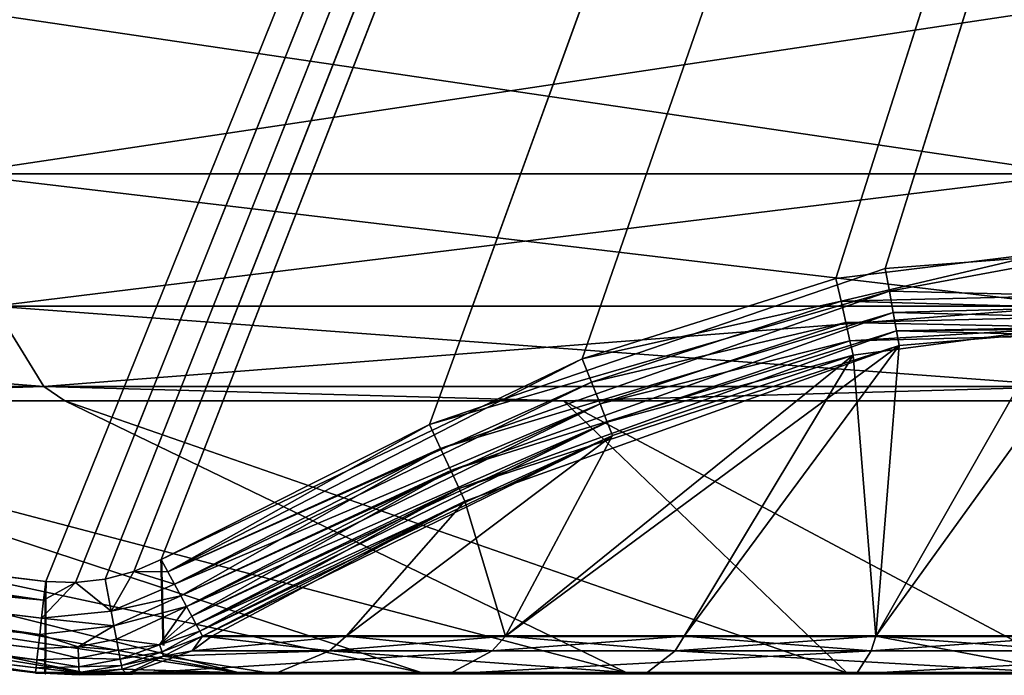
# Model space of a CAD drawing. Header units: millimetres. Extents: x 0 to 359, y -334 to 1.
# Tile 18 of 216: x 52.11 to 54.25, y -334.14 to -332.72. Entities that reach past the tile are written whole.
import ezdxf

# ---------------------------------------------------------------- set-up
doc = ezdxf.new("R2010")
doc.units = ezdxf.units.MM
doc.header["$MEASUREMENT"] = 0
doc.layers.add('0 Misc', color=7, linetype='Continuous', lineweight=35)
doc.layers.add('10 Raster Images', color=7, linetype='Continuous', lineweight=35)

msp = doc.modelspace()

# ---------------------------------------------------------------- linework, layer by layer
at = {"layer": '0 Misc', "color": 160, "linetype": 'Continuous', "lineweight": 25}
for p, q in [((59.4, -316, 286.75), (52.1698, -333.9411, 286.75)), ((52.1698, -333.9411, 289.25), (59.4, -316, 289.25)), ((59.4, -316, 286.75), (52.2344, -333.9435, 286.75)), ((52.2344, -333.9435, 289.25), (59.4, -316, 289.25)), ((59.4, -316, 286.75), (52.2986, -333.9362, 286.75)), ((52.2986, -333.9362, 289.25), (59.4, -316, 289.25)), ((59.4, -316, 286.75), (52.361, -333.9195, 286.75)), ((52.361, -333.9195, 289.25), (59.4, -316, 289.25)), ((59.4, -316, 286.75), (52.4202, -333.8935, 286.75)), ((52.4202, -333.8935, 289.25), (59.4, -316, 289.25)), ((59.4, -316, 286.75), (53.0016, -333.6009, 286.75)), ((53.3328, -333.4584, 289.25), (59.4, -316, 289.25)), ((53.8828, -333.2847, 289.25), (59.4, -316, 289.25)), ((59.4, -316, 286.75), (53.9898, -333.263, 286.75))]:
    msp.add_line(p, q, dxfattribs=at).dxf.unprotected_set("ltscale", 0)
at = {"layer": '0 Misc', "color": 160, "linetype": 'Continuous', "lineweight": 50, "extrusion": (0.999703, 0.024375, 0)}
msp.add_arc((-335.0721, 286.55, 44.266), 0.2, 90, 158.773, dxfattribs=at).dxf.unprotected_set("ltscale", 0)
at = {"layer": '0 Misc', "color": 160, "linetype": 'Continuous', "lineweight": 50, "extrusion": (-0.999703, -0.024375, 0)}
msp.add_arc((335.0721, 289.45, -44.266), 0.2, 270, 338.773, dxfattribs=at).dxf.unprotected_set("ltscale", 0)
at = {"layer": '0 Misc', "color": 160, "linetype": 'Continuous', "lineweight": 50, "extrusion": (0.99999, -0.00453, 0)}
msp.add_arc((-333.7014, 286.55, 53.6819), 0.2, 90, 184.1826, dxfattribs=at).dxf.unprotected_set("ltscale", 0)
at = {"layer": '0 Misc', "color": 160, "linetype": 'Continuous', "lineweight": 50, "extrusion": (-0.99999, 0.00453, 0)}
msp.add_arc((333.7014, 289.45, -53.6819), 0.2, 270, 4.1826, dxfattribs=at).dxf.unprotected_set("ltscale", 0)
at = {"layer": '0 Misc', "color": 160, "linetype": 'Continuous', "lineweight": 50, "extrusion": (0, 1, 0)}
for start, end in [(36.2192, 143.7808), (216.2192, 323.7808)]:
    msp.add_arc((-54.4, 288, -334.06), 2.3431, start, end, dxfattribs=at).dxf.unprotected_set("ltscale", 0)
at = {"layer": '0 Misc', "color": 160, "linetype": 'Continuous', "lineweight": 50, "extrusion": (0, -1, 0)}
for start, end in [(33.0302, 146.9698), (213.0302, 326.9698)]:
    msp.add_arc((54.4, 288, 334.1394), 2.6868, start, end, dxfattribs=at).dxf.unprotected_set("ltscale", 0)
at = {"layer": '0 Misc', "color": 7, "lineweight": 25}
for points in [[(49.4, -316, 286.75), (49.6427, -333.6306, 286.75), (59.4, -316, 286.75)], [(59.4, -316, 289.25), (49.4, -333.5803, 289.25), (49.4, -316, 289.25)], [(49.4, -333.5803, 289.25), (59.4, -316, 289.25), (49.4, -333.5994, 289.25)], [(49.4, -333.5994, 289.25), (59.4, -316, 289.25), (49.6427, -333.6306, 289.25)], [(59.4, -316, 286.75), (49.6427, -333.6306, 286.75), (52.1698, -333.9411, 286.75)], [(49.6427, -333.6306, 289.25), (59.4, -316, 289.25), (50.7193, -333.7672, 289.25)], [(50.7193, -333.7672, 289.25), (59.4, -316, 289.25), (52.1698, -333.9411, 289.25)], [(59.4, -316, 286.75), (52.1698, -333.9411, 286.75), (52.2344, -333.9435, 286.75)], [(52.1698, -333.9411, 289.25), (59.4, -316, 289.25), (52.2344, -333.9435, 289.25)], [(59.4, -316, 286.75), (52.2344, -333.9435, 286.75), (52.2986, -333.9362, 286.75)], [(52.2344, -333.9435, 289.25), (59.4, -316, 289.25), (52.2986, -333.9362, 289.25)], [(59.4, -316, 286.75), (52.2986, -333.9362, 286.75), (52.361, -333.9195, 286.75)], [(52.2986, -333.9362, 289.25), (59.4, -316, 289.25), (52.361, -333.9195, 289.25)], [(59.4, -316, 286.75), (52.361, -333.9195, 286.75), (52.4202, -333.8935, 286.75)], [(52.361, -333.9195, 289.25), (59.4, -316, 289.25), (52.4202, -333.8935, 289.25)], [(59.4, -316, 286.75), (52.4202, -333.8935, 286.75), (53.0016, -333.6009, 286.75)], [(52.4202, -333.8935, 289.25), (59.4, -316, 289.25), (53.3328, -333.4584, 289.25)], [(59.4, -316, 286.75), (53.0016, -333.6009, 286.75), (53.9898, -333.263, 286.75)], [(53.3328, -333.4584, 289.25), (59.4, -316, 289.25), (53.8828, -333.2847, 289.25)], [(53.8828, -333.2847, 289.25), (59.4, -316, 289.25), (54.3455, -333.2275, 289.25)], [(59.4, -316, 286.75), (53.9898, -333.263, 286.75), (54.4545, -333.2275, 286.75)], [(51.9334, -332.6945, 280.4087), (54.4, -332.6945, 280.018), (54.4, -333.0574, 280.1586)], [(54.4, -332.6945, 295.982), (51.9334, -332.6945, 295.5913), (51.9769, -333.0574, 295.4576)], [(51.9769, -333.0574, 280.5424), (51.9334, -332.6945, 280.4087), (54.4, -333.0574, 280.1586)], [(54.4, -333.0574, 295.8414), (54.4, -332.6945, 295.982), (51.9769, -333.0574, 295.4576)], [(51.9769, -333.0574, 280.5424), (54.4, -333.0574, 280.1586), (54.4, -333.3449, 280.4207)], [(51.9769, -333.0574, 280.5424), (54.4, -333.3449, 280.4207), (52.0579, -333.3449, 280.7917)], [(54.4, -333.0574, 295.8414), (51.9769, -333.0574, 295.4576), (52.0579, -333.3449, 295.2083)], [(52.0579, -333.3449, 295.2083), (54.4, -333.3449, 295.5793), (54.4, -333.0574, 295.8414)], [(53.8828, -333.2847, 289.25), (54.3455, -333.2275, 289.25), (53.8938, -333.334, 289.2565)], [(53.8938, -333.334, 289.2565), (54.3455, -333.2275, 289.25), (54.8013, -333.3121, 289.2564)], [(53.9987, -333.3121, 286.7436), (54.4545, -333.2275, 286.75), (53.9898, -333.263, 286.75)], [(54.9062, -333.334, 286.7435), (54.4545, -333.2275, 286.75), (53.9987, -333.3121, 286.7436)], [(53.0016, -333.6009, 286.75), (53.9987, -333.3121, 286.7436), (53.9898, -333.263, 286.75)], [(53.8828, -333.2847, 289.25), (53.8938, -333.334, 289.2565), (53.3328, -333.4584, 289.25)], [(53.0016, -333.6009, 286.75), (53.0256, -333.6528, 286.7416), (53.9987, -333.3121, 286.7436)], [(54.0071, -333.358, 286.7251), (53.9987, -333.3121, 286.7436), (53.0256, -333.6528, 286.7416)], [(53.8938, -333.334, 289.2565), (54.8013, -333.3121, 289.2564), (54.7929, -333.358, 289.2749)], [(54.9062, -333.334, 286.7435), (53.9987, -333.3121, 286.7436), (54.0071, -333.358, 286.7251)], [(53.3528, -333.5093, 289.2577), (53.3328, -333.4584, 289.25), (53.8938, -333.334, 289.2565)], [(53.9041, -333.3801, 289.2755), (53.3528, -333.5093, 289.2577), (53.8938, -333.334, 289.2565)], [(53.9041, -333.3801, 289.2755), (53.8938, -333.334, 289.2565), (54.7929, -333.358, 289.2749)], [(54.8959, -333.3801, 286.7245), (54.9062, -333.334, 286.7435), (54.0071, -333.358, 286.7251)], [(49.945, -333.3449, 281.8682), (52.0579, -333.3449, 280.7917), (52.1655, -333.5184, 281.1229)], [(49.945, -333.3449, 281.8682), (52.1655, -333.5184, 281.1229), (50.1497, -333.5184, 282.15)], [(50.1497, -333.5184, 293.85), (52.1655, -333.5184, 294.8771), (52.0579, -333.3449, 295.2083)], [(54.4, -333.3449, 280.4207), (54.4, -333.5184, 280.769), (52.0579, -333.3449, 280.7917)], [(52.0579, -333.3449, 280.7917), (54.4, -333.5184, 280.769), (52.1655, -333.5184, 281.1229)], [(52.0579, -333.3449, 295.2083), (52.1655, -333.5184, 294.8771), (54.4, -333.3449, 295.5793)], [(52.1655, -333.5184, 294.8771), (54.4, -333.5184, 295.231), (54.4, -333.3449, 295.5793)], [(54.0071, -333.358, 286.7251), (53.0256, -333.6528, 286.7416), (53.0476, -333.7004, 286.7173)], [(54.0071, -333.358, 286.7251), (53.0476, -333.7004, 286.7173), (54.0143, -333.398, 286.6955)], [(54.7857, -333.398, 289.3045), (53.9041, -333.3801, 289.2755), (54.7929, -333.358, 289.2749)], [(54.0143, -333.398, 286.6955), (54.8959, -333.3801, 286.7245), (54.0071, -333.358, 286.7251)], [(54.0143, -333.398, 286.6955), (53.0476, -333.7004, 286.7173), (53.0657, -333.7397, 286.6789)], [(54.0143, -333.398, 286.6955), (53.0657, -333.7397, 286.6789), (54.02, -333.4295, 286.6567)], [(53.3714, -333.5563, 289.2799), (53.3528, -333.5093, 289.2577), (53.9041, -333.3801, 289.2755)], [(53.3714, -333.5563, 289.2799), (53.9041, -333.3801, 289.2755), (53.9131, -333.42, 289.3059)], [(53.9131, -333.42, 289.3059), (53.9041, -333.3801, 289.2755), (54.7857, -333.398, 289.3045)], [(53.9131, -333.42, 289.3059), (54.7857, -333.398, 289.3045), (54.3496, -333.394, 289.3397)], [(53.9131, -333.42, 289.3059), (54.3496, -333.394, 289.3397), (53.92, -333.4511, 289.3456)], [(53.9694, -334.06, 290.3033), (53.92, -333.4511, 289.3456), (54.3496, -333.394, 289.3397)], [(54.4, -334.06, 290.3431), (53.9694, -334.06, 290.3033), (54.3496, -333.394, 289.3397)], [(53.9694, -334.06, 285.6967), (54.4, -334.06, 285.6569), (54.4504, -333.394, 286.6603)], [(54.02, -333.4295, 286.6567), (53.9694, -334.06, 285.6967), (54.4504, -333.394, 286.6603)], [(54.8869, -333.42, 286.6941), (54.8959, -333.3801, 286.7245), (54.0143, -333.398, 286.6955)], [(54.0143, -333.398, 286.6955), (54.02, -333.4295, 286.6567), (54.4504, -333.394, 286.6603)], [(54.8869, -333.42, 286.6941), (54.0143, -333.398, 286.6955), (54.4504, -333.394, 286.6603)], [(53.9131, -333.42, 289.3059), (53.387, -333.5958, 289.3152), (53.3714, -333.5563, 289.2799)], [(53.387, -333.5958, 289.3152), (53.9131, -333.42, 289.3059), (53.92, -333.4511, 289.3456)], [(53.0657, -333.7397, 286.6789), (53.0785, -333.7674, 286.6298), (54.02, -333.4295, 286.6567)], [(53.1665, -334.06, 286.0078), (54.02, -333.4295, 286.6567), (53.0785, -333.7674, 286.6298)], [(53.1665, -334.06, 286.0078), (53.5536, -334.06, 285.8151), (54.02, -333.4295, 286.6567)], [(54.02, -333.4295, 286.6567), (53.5536, -334.06, 285.8151), (53.9694, -334.06, 285.6967)], [(53.3328, -333.4584, 289.25), (52.4348, -333.9207, 289.2524), (52.4202, -333.8935, 289.25)], [(53.3328, -333.4584, 289.25), (53.3528, -333.5093, 289.2577), (52.4348, -333.9207, 289.2524)], [(53.92, -333.4511, 289.3456), (53.1665, -334.06, 289.9922), (53.3985, -333.6249, 289.3607)], [(53.92, -333.4511, 289.3456), (53.5536, -334.06, 290.1849), (53.1665, -334.06, 289.9922)], [(53.387, -333.5958, 289.3152), (53.92, -333.4511, 289.3456), (53.3985, -333.6249, 289.3607)], [(53.9694, -334.06, 290.3033), (53.5536, -334.06, 290.1849), (53.92, -333.4511, 289.3456)], [(50.1497, -333.5184, 293.85), (51.1848, -333.5494, 294.3102), (52.1655, -333.5184, 294.8771)], [(52.1655, -333.5184, 281.1229), (51.1848, -333.5494, 281.6898), (50.1497, -333.5184, 282.15)], [(51.1848, -333.5494, 281.6898), (52.1655, -333.5184, 281.1229), (52.2115, -333.5494, 281.2646)], [(52.1655, -333.5184, 294.8771), (51.1848, -333.5494, 294.3102), (52.2115, -333.5494, 294.7354)], [(54.4, -333.5184, 280.769), (53.2921, -333.5494, 281.0051), (52.1655, -333.5184, 281.1229)], [(52.1655, -333.5184, 281.1229), (53.2921, -333.5494, 281.0051), (52.2115, -333.5494, 281.2646)], [(53.2921, -333.5494, 294.9949), (52.1655, -333.5184, 294.8771), (52.2115, -333.5494, 294.7354)], [(53.2921, -333.5494, 294.9949), (54.4, -333.5184, 295.231), (52.1655, -333.5184, 294.8771)], [(53.3528, -333.5093, 289.2577), (52.449, -333.9472, 289.2595), (52.4348, -333.9207, 289.2524)], [(53.3714, -333.5563, 289.2799), (52.449, -333.9472, 289.2595), (53.3528, -333.5093, 289.2577)], [(54.4, -333.5494, 280.9179), (53.2921, -333.5494, 281.0051), (54.4, -333.5184, 280.769)], [(54.4, -333.5494, 295.0821), (54.4, -333.5184, 295.231), (53.2921, -333.5494, 294.9949)], [(49.6172, -333.8289, 286.5422), (48.0898, -333.5494, 284.7848), (52.1475, -334.1394, 286.5355)], [(48.0898, -333.5494, 291.2152), (50.6945, -333.9654, 289.4598), (52.1475, -334.1394, 289.4645)], [(48.6705, -333.5494, 292.1627), (48.0898, -333.5494, 291.2152), (52.1475, -334.1394, 289.4645)], [(52.1475, -334.1394, 286.5355), (48.0898, -333.5494, 284.7848), (48.6705, -333.5494, 283.8373)], [(52.1475, -334.1394, 286.5355), (48.6705, -333.5494, 283.8373), (52.2559, -334.1394, 286.3809)], [(52.5899, -334.1394, 289.9855), (48.6705, -333.5494, 292.1627), (52.1475, -334.1394, 289.4645)], [(52.5899, -334.1394, 289.9855), (49.3922, -333.5494, 293.0078), (48.6705, -333.5494, 292.1627)], [(52.2559, -334.1394, 286.3809), (48.6705, -333.5494, 283.8373), (49.3922, -333.5494, 282.9922)], [(52.2559, -334.1394, 286.3809), (49.3922, -333.5494, 282.9922), (52.5899, -334.1394, 286.0145)], [(50.2373, -333.5494, 293.7295), (49.3922, -333.5494, 293.0078), (52.5899, -334.1394, 289.9855)], [(52.5899, -334.1394, 286.0145), (49.3922, -333.5494, 282.9922), (50.2373, -333.5494, 282.2705)], [(52.5899, -334.1394, 286.0145), (50.2373, -333.5494, 282.2705), (52.9856, -334.1394, 285.7157)], [(50.2373, -333.5494, 293.7295), (52.5899, -334.1394, 289.9855), (52.9856, -334.1394, 290.2843)], [(51.1848, -333.5494, 294.3102), (50.2373, -333.5494, 293.7295), (52.9856, -334.1394, 290.2843)], [(52.9856, -334.1394, 285.7157), (50.2373, -333.5494, 282.2705), (51.1848, -333.5494, 281.6898)], [(52.9856, -334.1394, 285.7157), (51.1848, -333.5494, 281.6898), (53.4294, -334.1394, 285.4947)], [(53.4294, -334.1394, 290.5053), (51.1848, -333.5494, 294.3102), (52.9856, -334.1394, 290.2843)], [(53.4294, -334.1394, 290.5053), (52.2115, -333.5494, 294.7354), (51.1848, -333.5494, 294.3102)], [(53.4294, -334.1394, 285.4947), (51.1848, -333.5494, 281.6898), (52.2115, -333.5494, 281.2646)], [(52.2115, -333.5494, 281.2646), (53.2921, -333.5494, 281.0051), (53.9063, -334.1394, 285.359)], [(53.4294, -334.1394, 285.4947), (52.2115, -333.5494, 281.2646), (53.9063, -334.1394, 285.359)], [(53.9063, -334.1394, 290.641), (52.2115, -333.5494, 294.7354), (53.4294, -334.1394, 290.5053)], [(53.9063, -334.1394, 290.641), (53.2921, -333.5494, 294.9949), (52.2115, -333.5494, 294.7354)], [(52.4626, -333.9724, 289.2711), (52.449, -333.9472, 289.2595), (53.3714, -333.5563, 289.2799)], [(52.4751, -333.9957, 289.2871), (52.4626, -333.9724, 289.2711), (53.3714, -333.5563, 289.2799)], [(52.4751, -333.9957, 289.2871), (53.3714, -333.5563, 289.2799), (53.387, -333.5958, 289.3152)], [(53.2921, -333.5494, 281.0051), (54.4, -333.5494, 280.9179), (54.4, -334.1394, 285.3132)], [(53.2921, -333.5494, 281.0051), (54.4, -334.1394, 285.3132), (53.9063, -334.1394, 285.359)], [(54.4, -334.1394, 290.6868), (53.2921, -333.5494, 294.9949), (53.9063, -334.1394, 290.641)], [(54.4, -334.1394, 290.6868), (54.4, -333.5494, 295.0821), (53.2921, -333.5494, 294.9949)], [(53.0016, -333.6009, 286.75), (52.4202, -333.8935, 286.75), (52.4348, -333.9207, 286.7476)], [(53.0256, -333.6528, 286.7416), (53.0016, -333.6009, 286.75), (52.4348, -333.9207, 286.7476)], [(53.387, -333.5958, 289.3152), (52.4863, -334.0166, 289.3069), (52.4751, -333.9957, 289.2871)], [(52.496, -334.0345, 289.3301), (52.4863, -334.0166, 289.3069), (53.387, -333.5958, 289.3152)], [(52.496, -334.0345, 289.3301), (53.387, -333.5958, 289.3152), (53.3985, -333.6249, 289.3607)], [(49.6327, -333.7083, 286.7338), (52.1652, -333.9817, 286.7458), (49.6427, -333.6306, 286.75)], [(49.6427, -333.6306, 286.75), (52.1652, -333.9817, 286.7458), (52.1698, -333.9411, 286.75)], [(52.496, -334.0345, 289.3301), (53.3985, -333.6249, 289.3607), (52.5038, -334.0491, 289.3562)], [(53.3985, -333.6249, 289.3607), (52.5096, -334.06, 289.3845), (52.5038, -334.0491, 289.3562)], [(52.8214, -334.06, 289.7316), (52.5096, -334.06, 289.3845), (53.3985, -333.6249, 289.3607)], [(53.1665, -334.06, 289.9922), (52.8214, -334.06, 289.7316), (53.3985, -333.6249, 289.3607)], [(53.0256, -333.6528, 286.7416), (52.4348, -333.9207, 286.7476), (52.449, -333.9472, 286.7405)], [(52.4626, -333.9724, 286.7289), (53.0256, -333.6528, 286.7416), (52.449, -333.9472, 286.7405)], [(53.0476, -333.7004, 286.7173), (53.0256, -333.6528, 286.7416), (52.4626, -333.9724, 286.7289)], [(49.6243, -333.7736, 286.6887), (52.1568, -334.056, 286.7132), (49.6327, -333.7083, 286.7338)], [(52.1608, -334.0205, 286.7334), (49.6327, -333.7083, 286.7338), (52.1568, -334.056, 286.7132)], [(52.1608, -334.0205, 286.7334), (52.1652, -333.9817, 286.7458), (49.6327, -333.7083, 286.7338)], [(52.4751, -333.9957, 286.7129), (53.0476, -333.7004, 286.7173), (52.4626, -333.9724, 286.7289)], [(52.4751, -333.9957, 286.7129), (52.4863, -334.0166, 286.6931), (53.0476, -333.7004, 286.7173)], [(53.0476, -333.7004, 286.7173), (52.4863, -334.0166, 286.6931), (53.0657, -333.7397, 286.6789)], [(53.0657, -333.7397, 286.6789), (52.4863, -334.0166, 286.6931), (52.496, -334.0345, 286.6699)], [(52.5038, -334.0491, 286.6438), (53.0657, -333.7397, 286.6789), (52.496, -334.0345, 286.6699)], [(52.5038, -334.0491, 286.6438), (53.0785, -333.7674, 286.6298), (53.0657, -333.7397, 286.6789)], [(49.6189, -333.8158, 286.6211), (52.1506, -334.1112, 286.6535), (49.6243, -333.7736, 286.6887)], [(49.6243, -333.7736, 286.6887), (52.1506, -334.1112, 286.6535), (52.1534, -334.0867, 286.6862)], [(52.1568, -334.056, 286.7132), (49.6243, -333.7736, 286.6887), (52.1534, -334.0867, 286.6862)], [(52.1652, -333.9817, 289.2542), (50.7095, -333.8453, 289.2664), (50.7193, -333.7672, 289.25)], [(52.1652, -333.9817, 289.2542), (50.7193, -333.7672, 289.25), (52.1698, -333.9411, 289.25)], [(52.5096, -334.06, 286.6155), (53.0785, -333.7674, 286.6298), (52.5038, -334.0491, 286.6438)], [(52.5096, -334.06, 286.6155), (52.5301, -334.06, 286.5879), (53.0785, -333.7674, 286.6298)], [(52.5301, -334.06, 286.5879), (52.8214, -334.06, 286.2684), (53.0785, -333.7674, 286.6298)], [(52.8214, -334.06, 286.2684), (53.1665, -334.06, 286.0078), (53.0785, -333.7674, 286.6298)], [(49.6189, -333.8158, 286.6211), (49.6172, -333.8289, 286.5422), (52.1476, -334.1381, 286.5765)], [(52.1487, -334.1286, 286.6164), (49.6189, -333.8158, 286.6211), (52.1476, -334.1381, 286.5765)], [(52.1487, -334.1286, 286.6164), (52.1506, -334.1112, 286.6535), (49.6189, -333.8158, 286.6211)], [(49.6172, -333.8289, 286.5422), (52.1475, -334.1394, 286.5355), (52.1476, -334.1381, 286.5765)], [(50.7013, -333.9109, 289.3121), (50.7095, -333.8453, 289.2664), (52.1568, -334.056, 289.2868)], [(52.1652, -333.9817, 289.2542), (52.1608, -334.0205, 289.2666), (50.7095, -333.8453, 289.2664)], [(50.7095, -333.8453, 289.2664), (52.1608, -334.0205, 289.2666), (52.1568, -334.056, 289.2868)], [(50.6961, -333.9529, 289.3803), (50.7013, -333.9109, 289.3121), (52.1506, -334.1112, 289.3465)], [(50.7013, -333.9109, 289.3121), (52.1568, -334.056, 289.2868), (52.1534, -334.0867, 289.3138)], [(52.1506, -334.1112, 289.3465), (50.7013, -333.9109, 289.3121), (52.1534, -334.0867, 289.3138)], [(52.4202, -333.8935, 286.75), (52.361, -333.9195, 286.75), (52.4348, -333.9207, 286.7476)], [(52.361, -333.9195, 289.25), (52.4202, -333.8935, 289.25), (52.4348, -333.9207, 289.2524)], [(52.361, -333.9195, 286.75), (52.2986, -333.9362, 286.75), (52.3117, -334.0056, 286.737)], [(52.3117, -334.0056, 289.263), (52.2986, -333.9362, 289.25), (52.361, -333.9195, 289.25)], [(52.361, -333.9195, 286.75), (52.3117, -334.0056, 286.737), (52.449, -333.9472, 286.7405)], [(52.449, -333.9472, 289.2595), (52.3117, -334.0056, 289.263), (52.361, -333.9195, 289.25)], [(52.361, -333.9195, 286.75), (52.449, -333.9472, 286.7405), (52.4348, -333.9207, 286.7476)], [(52.449, -333.9472, 289.2595), (52.361, -333.9195, 289.25), (52.4348, -333.9207, 289.2524)], [(50.6961, -333.9529, 289.3803), (52.1476, -334.1381, 289.4235), (50.6945, -333.9654, 289.4598)], [(52.1487, -334.1286, 289.3836), (50.6961, -333.9529, 289.3803), (52.1506, -334.1112, 289.3465)], [(52.1487, -334.1286, 289.3836), (52.1476, -334.1381, 289.4235), (50.6961, -333.9529, 289.3803)], [(52.1608, -334.0205, 286.7334), (52.2344, -333.9435, 286.75), (52.1652, -333.9817, 286.7458)], [(52.1608, -334.0205, 286.7334), (52.3117, -334.0056, 286.737), (52.2344, -333.9435, 286.75)], [(52.2344, -333.9435, 289.25), (52.3117, -334.0056, 289.263), (52.1608, -334.0205, 289.2666)], [(52.1608, -334.0205, 289.2666), (52.1652, -333.9817, 289.2542), (52.2344, -333.9435, 289.25)], [(52.2344, -333.9435, 286.75), (52.1698, -333.9411, 286.75), (52.1652, -333.9817, 286.7458)], [(52.1652, -333.9817, 289.2542), (52.1698, -333.9411, 289.25), (52.2344, -333.9435, 289.25)], [(52.3117, -334.0056, 286.737), (52.2986, -333.9362, 286.75), (52.2344, -333.9435, 286.75)], [(52.2344, -333.9435, 289.25), (52.2986, -333.9362, 289.25), (52.3117, -334.0056, 289.263)], [(52.3117, -334.0056, 286.737), (52.4626, -333.9724, 286.7289), (52.449, -333.9472, 286.7405)], [(52.4626, -333.9724, 289.2711), (52.3117, -334.0056, 289.263), (52.449, -333.9472, 289.2595)], [(50.6945, -333.9654, 289.4598), (52.1476, -334.1381, 289.4235), (52.1475, -334.1394, 289.4645)], [(52.3177, -334.0374, 286.7213), (52.4626, -333.9724, 286.7289), (52.3117, -334.0056, 286.737)], [(52.3117, -334.0056, 289.263), (52.4626, -333.9724, 289.2711), (52.3177, -334.0374, 289.2787)], [(52.4751, -333.9957, 286.7129), (52.4626, -333.9724, 286.7289), (52.3177, -334.0374, 286.7213)], [(52.4751, -333.9957, 289.2871), (52.3177, -334.0374, 289.2787), (52.4626, -333.9724, 289.2711)], [(52.4751, -333.9957, 286.7129), (52.3177, -334.0374, 286.7213), (52.3231, -334.066, 286.7001)], [(52.4751, -333.9957, 289.2871), (52.3231, -334.066, 289.2999), (52.3177, -334.0374, 289.2787)], [(52.3231, -334.066, 286.7001), (52.4167, -334.0788, 286.6571), (52.4751, -333.9957, 286.7129)], [(52.4167, -334.0788, 289.3429), (52.3231, -334.066, 289.2999), (52.4751, -333.9957, 289.2871)], [(52.4167, -334.0788, 286.6571), (52.4863, -334.0166, 286.6931), (52.4751, -333.9957, 286.7129)], [(52.4167, -334.0788, 289.3429), (52.4751, -333.9957, 289.2871), (52.4863, -334.0166, 289.3069)], [(52.3177, -334.0374, 286.7213), (52.3117, -334.0056, 286.737), (52.1608, -334.0205, 286.7334)], [(52.3117, -334.0056, 289.263), (52.3177, -334.0374, 289.2787), (52.1608, -334.0205, 289.2666)], [(52.496, -334.0345, 286.6699), (52.4863, -334.0166, 286.6931), (52.4167, -334.0788, 286.6571)], [(52.496, -334.0345, 289.3301), (52.4167, -334.0788, 289.3429), (52.4863, -334.0166, 289.3069)], [(52.3177, -334.0374, 286.7213), (52.1608, -334.0205, 286.7334), (52.1568, -334.056, 286.7132)], [(52.3177, -334.0374, 289.2787), (52.1568, -334.056, 289.2868), (52.1608, -334.0205, 289.2666)], [(52.2398, -334.083, 286.6932), (52.3177, -334.0374, 286.7213), (52.1568, -334.056, 286.7132)], [(52.3177, -334.0374, 289.2787), (52.2398, -334.083, 289.3068), (52.1568, -334.056, 289.2868)], [(52.3177, -334.0374, 286.7213), (52.2398, -334.083, 286.6932), (52.3231, -334.066, 286.7001)], [(52.3177, -334.0374, 289.2787), (52.3231, -334.066, 289.2999), (52.2398, -334.083, 289.3068)], [(52.496, -334.0345, 286.6699), (52.4167, -334.0788, 286.6571), (52.5038, -334.0491, 286.6438)], [(52.496, -334.0345, 289.3301), (52.5038, -334.0491, 289.3562), (52.4167, -334.0788, 289.3429)], [(52.2398, -334.083, 286.6932), (52.1568, -334.056, 286.7132), (52.1534, -334.0867, 286.6862)], [(52.2398, -334.083, 289.3068), (52.1534, -334.0867, 289.3138), (52.1568, -334.056, 289.2868)], [(52.4219, -334.0935, 286.6275), (52.5038, -334.0491, 286.6438), (52.4167, -334.0788, 286.6571)], [(52.4167, -334.0788, 289.3429), (52.5038, -334.0491, 289.3562), (52.4219, -334.0935, 289.3725)], [(52.5038, -334.0491, 286.6438), (52.4219, -334.0935, 286.6275), (52.5096, -334.06, 286.6155)], [(52.4219, -334.0935, 289.3725), (52.5038, -334.0491, 289.3562), (52.5096, -334.06, 289.3845)], [(52.4219, -334.0935, 286.6275), (52.4253, -334.1033, 286.5957), (52.5096, -334.06, 286.6155)], [(52.4253, -334.1033, 289.4043), (52.4219, -334.0935, 289.3725), (52.5096, -334.06, 289.3845)], [(52.7849, -334.0914, 289.7717), (52.4253, -334.1033, 289.4043), (52.5096, -334.06, 289.3845)], [(52.5096, -334.06, 286.6155), (52.4253, -334.1033, 286.5957), (52.4869, -334.0914, 286.5553)], [(53.1379, -334.0914, 285.9617), (52.8214, -334.06, 286.2684), (52.4869, -334.0914, 286.5553)], [(52.4869, -334.0914, 286.5553), (52.8214, -334.06, 286.2684), (52.5301, -334.06, 286.5879)], [(52.5096, -334.06, 286.6155), (52.4869, -334.0914, 286.5553), (52.5301, -334.06, 286.5879)], [(52.8214, -334.06, 289.7316), (52.7849, -334.0914, 289.7717), (52.5096, -334.06, 289.3845)], [(52.8214, -334.06, 289.7316), (53.1665, -334.06, 289.9922), (52.7849, -334.0914, 289.7717)], [(52.7849, -334.0914, 289.7717), (53.1665, -334.06, 289.9922), (53.534, -334.0914, 290.2355)], [(53.1665, -334.06, 286.0078), (52.8214, -334.06, 286.2684), (53.1379, -334.0914, 285.9617)], [(53.1665, -334.06, 286.0078), (53.1379, -334.0914, 285.9617), (53.5536, -334.06, 285.8151)], [(53.9595, -334.0914, 285.6434), (53.5536, -334.06, 285.8151), (53.1379, -334.0914, 285.9617)], [(53.534, -334.0914, 290.2355), (53.1665, -334.06, 289.9922), (53.5536, -334.06, 290.1849)], [(53.9694, -334.06, 290.3033), (53.534, -334.0914, 290.2355), (53.5536, -334.06, 290.1849)], [(53.9694, -334.06, 290.3033), (54.4, -334.1417, 290.5741), (53.534, -334.0914, 290.2355)], [(53.5536, -334.06, 285.8151), (53.9595, -334.0914, 285.6434), (53.9694, -334.06, 285.6967)], [(54.8405, -334.0914, 285.6434), (54.4, -334.06, 285.6569), (53.9595, -334.0914, 285.6434)], [(53.9595, -334.0914, 285.6434), (54.4, -334.06, 285.6569), (53.9694, -334.06, 285.6967)], [(53.9694, -334.06, 290.3033), (54.4, -334.0914, 290.3974), (54.4, -334.1417, 290.5741)], [(53.9694, -334.06, 290.3033), (54.4, -334.06, 290.3431), (54.4, -334.0914, 290.3974)], [(52.3277, -334.0903, 286.674), (52.3231, -334.066, 286.7001), (52.2398, -334.083, 286.6932)], [(52.3231, -334.066, 289.2999), (52.3277, -334.0903, 289.326), (52.2398, -334.083, 289.3068)], [(52.3231, -334.066, 286.7001), (52.3277, -334.0903, 286.674), (52.4167, -334.0788, 286.6571)], [(52.3231, -334.066, 289.2999), (52.4167, -334.0788, 289.3429), (52.3277, -334.0903, 289.326)], [(52.3314, -334.1096, 286.6438), (52.4167, -334.0788, 286.6571), (52.3277, -334.0903, 286.674)], [(52.3314, -334.1096, 289.3562), (52.3277, -334.0903, 289.326), (52.4167, -334.0788, 289.3429)], [(52.3314, -334.1096, 286.6438), (52.4219, -334.0935, 286.6275), (52.4167, -334.0788, 286.6571)], [(52.4167, -334.0788, 289.3429), (52.4219, -334.0935, 289.3725), (52.3314, -334.1096, 289.3562)], [(52.2407, -334.1077, 286.6638), (52.1534, -334.0867, 286.6862), (52.1506, -334.1112, 286.6535)], [(52.2407, -334.1077, 289.3362), (52.1506, -334.1112, 289.3465), (52.1534, -334.0867, 289.3138)], [(52.2407, -334.1077, 286.6638), (52.2398, -334.083, 286.6932), (52.1534, -334.0867, 286.6862)], [(52.2398, -334.083, 289.3068), (52.2407, -334.1077, 289.3362), (52.1534, -334.0867, 289.3138)], [(52.2407, -334.1077, 286.6638), (52.3277, -334.0903, 286.674), (52.2398, -334.083, 286.6932)], [(52.2407, -334.1077, 289.3362), (52.2398, -334.083, 289.3068), (52.3277, -334.0903, 289.326)], [(52.3314, -334.1096, 286.6438), (52.3277, -334.0903, 286.674), (52.2407, -334.1077, 286.6638)], [(52.3314, -334.1096, 289.3562), (52.2407, -334.1077, 289.3362), (52.3277, -334.0903, 289.326)], [(52.334, -334.1234, 286.6106), (52.4219, -334.0935, 286.6275), (52.3314, -334.1096, 286.6438)], [(52.3314, -334.1096, 289.3562), (52.4219, -334.0935, 289.3725), (52.334, -334.1234, 289.3894)], [(52.334, -334.1234, 286.6106), (52.4253, -334.1033, 286.5957), (52.4219, -334.0935, 286.6275)], [(52.334, -334.1234, 289.3894), (52.4219, -334.0935, 289.3725), (52.4253, -334.1033, 289.4043)], [(52.3354, -334.1311, 286.5754), (52.4253, -334.1033, 286.5957), (52.334, -334.1234, 286.6106)], [(52.3354, -334.1311, 289.4246), (52.334, -334.1234, 289.3894), (52.4253, -334.1033, 289.4043)], [(52.3354, -334.1311, 289.4246), (52.4253, -334.1033, 289.4043), (52.6658, -334.1417, 289.9023)], [(52.3458, -334.1417, 286.4488), (52.4253, -334.1033, 286.5957), (52.3354, -334.1311, 286.5754)], [(52.4869, -334.0914, 286.5553), (52.4253, -334.1033, 286.5957), (52.3458, -334.1417, 286.4488)], [(53.1379, -334.0914, 285.9617), (52.4869, -334.0914, 286.5553), (52.3458, -334.1417, 286.4488)], [(53.0449, -334.1417, 285.8115), (53.1379, -334.0914, 285.9617), (52.3458, -334.1417, 286.4488)], [(52.6658, -334.1417, 289.9023), (52.4253, -334.1033, 289.4043), (52.7849, -334.0914, 289.7717)], [(53.4701, -334.1417, 290.4003), (52.6658, -334.1417, 289.9023), (52.7849, -334.0914, 289.7717)], [(53.534, -334.0914, 290.2355), (53.4701, -334.1417, 290.4003), (52.7849, -334.0914, 289.7717)], [(53.9595, -334.0914, 285.6434), (53.1379, -334.0914, 285.9617), (53.0449, -334.1417, 285.8115)], [(53.9595, -334.0914, 285.6434), (53.0449, -334.1417, 285.8115), (53.927, -334.1417, 285.4697)], [(53.534, -334.0914, 290.2355), (54.4, -334.1417, 290.5741), (53.4701, -334.1417, 290.4003)], [(53.927, -334.1417, 285.4697), (54.873, -334.1417, 285.4697), (54.8405, -334.0914, 285.6434)], [(53.9595, -334.0914, 285.6434), (53.927, -334.1417, 285.4697), (54.8405, -334.0914, 285.6434)], [(52.2415, -334.1264, 286.6301), (52.1506, -334.1112, 286.6535), (52.1487, -334.1286, 286.6164)], [(52.1487, -334.1286, 289.3836), (52.1506, -334.1112, 289.3465), (52.2415, -334.1264, 289.3699)], [(52.2415, -334.1264, 286.6301), (52.2407, -334.1077, 286.6638), (52.1506, -334.1112, 286.6535)], [(52.2415, -334.1264, 289.3699), (52.1506, -334.1112, 289.3465), (52.2407, -334.1077, 289.3362)], [(52.2415, -334.1264, 286.6301), (52.3314, -334.1096, 286.6438), (52.2407, -334.1077, 286.6638)], [(52.2415, -334.1264, 289.3699), (52.2407, -334.1077, 289.3362), (52.3314, -334.1096, 289.3562)], [(52.334, -334.1234, 286.6106), (52.3314, -334.1096, 286.6438), (52.2415, -334.1264, 286.6301)], [(52.3314, -334.1096, 289.3562), (52.334, -334.1234, 289.3894), (52.2415, -334.1264, 289.3699)], [(52.2419, -334.1384, 286.5934), (52.334, -334.1234, 286.6106), (52.2415, -334.1264, 286.6301)], [(52.2419, -334.1384, 289.4066), (52.2415, -334.1264, 289.3699), (52.334, -334.1234, 289.3894)], [(52.3354, -334.1311, 286.5754), (52.334, -334.1234, 286.6106), (52.2419, -334.1384, 286.5934)], [(52.3354, -334.1311, 289.4246), (52.2419, -334.1384, 289.4066), (52.334, -334.1234, 289.3894)], [(52.2421, -334.1433, 286.5552), (52.1476, -334.1381, 286.5765), (52.1475, -334.1394, 286.5355)], [(52.1475, -334.1394, 289.4645), (52.1476, -334.1381, 289.4235), (52.2421, -334.1433, 289.4448)], [(52.5899, -334.1394, 289.9855), (52.1475, -334.1394, 289.4645), (52.2421, -334.1433, 289.4448)], [(52.1475, -334.1394, 286.5355), (52.2559, -334.1394, 286.3809), (52.2421, -334.1433, 286.5552)], [(52.2419, -334.1384, 286.5934), (52.1487, -334.1286, 286.6164), (52.1476, -334.1381, 286.5765)], [(52.2419, -334.1384, 289.4066), (52.1476, -334.1381, 289.4235), (52.1487, -334.1286, 289.3836)], [(52.2421, -334.1433, 286.5552), (52.2419, -334.1384, 286.5934), (52.1476, -334.1381, 286.5765)], [(52.2421, -334.1433, 289.4448), (52.1476, -334.1381, 289.4235), (52.2419, -334.1384, 289.4066)], [(52.2419, -334.1384, 286.5934), (52.2415, -334.1264, 286.6301), (52.1487, -334.1286, 286.6164)], [(52.2415, -334.1264, 289.3699), (52.2419, -334.1384, 289.4066), (52.1487, -334.1286, 289.3836)], [(52.2421, -334.1433, 286.5552), (52.3354, -334.1311, 286.5754), (52.2419, -334.1384, 286.5934)], [(52.2421, -334.1433, 289.4448), (52.2419, -334.1384, 289.4066), (52.3354, -334.1311, 289.4246)], [(52.3354, -334.1311, 289.4246), (52.5899, -334.1394, 289.9855), (52.2421, -334.1433, 289.4448)], [(52.2421, -334.1433, 286.5552), (52.3458, -334.1417, 286.4488), (52.3354, -334.1311, 286.5754)], [(52.2421, -334.1433, 286.5552), (52.2559, -334.1394, 286.3809), (52.3458, -334.1417, 286.4488)], [(52.3458, -334.1417, 286.4488), (52.2559, -334.1394, 286.3809), (52.5899, -334.1394, 286.0145)], [(52.3354, -334.1311, 289.4246), (52.6658, -334.1417, 289.9023), (52.5899, -334.1394, 289.9855)], [(53.0449, -334.1417, 285.8115), (52.3458, -334.1417, 286.4488), (52.5899, -334.1394, 286.0145)], [(52.6658, -334.1417, 289.9023), (52.9856, -334.1394, 290.2843), (52.5899, -334.1394, 289.9855)], [(53.0449, -334.1417, 285.8115), (52.5899, -334.1394, 286.0145), (52.9856, -334.1394, 285.7157)], [(53.4701, -334.1417, 290.4003), (52.9856, -334.1394, 290.2843), (52.6658, -334.1417, 289.9023)], [(53.4294, -334.1394, 290.5053), (52.9856, -334.1394, 290.2843), (53.4701, -334.1417, 290.4003)], [(53.4294, -334.1394, 285.4947), (53.0449, -334.1417, 285.8115), (52.9856, -334.1394, 285.7157)], [(53.927, -334.1417, 285.4697), (53.0449, -334.1417, 285.8115), (53.4294, -334.1394, 285.4947)], [(53.4294, -334.1394, 290.5053), (53.4701, -334.1417, 290.4003), (53.9063, -334.1394, 290.641)], [(53.9063, -334.1394, 285.359), (53.927, -334.1417, 285.4697), (53.4294, -334.1394, 285.4947)], [(53.4701, -334.1417, 290.4003), (54.4, -334.1417, 290.5741), (53.9063, -334.1394, 290.641)], [(53.9063, -334.1394, 290.641), (54.4, -334.1417, 290.5741), (54.4, -334.1394, 290.6868)], [(53.9063, -334.1394, 285.359), (54.4, -334.1394, 285.3132), (53.927, -334.1417, 285.4697)], [(53.927, -334.1417, 285.4697), (54.4, -334.1394, 285.3132), (54.873, -334.1417, 285.4697)]]:
    msp.add_3dface(points, dxfattribs=at)
at = {"layer": '10 Raster Images', "color": 160, "linetype": 'Continuous', "lineweight": 25}
for p, q in [((53.8828, -333.2847, 289.25), (54.3455, -333.2275, 289.25)), ((54.4545, -333.2275, 286.75), (53.9898, -333.263, 286.75)), ((53.9898, -333.263, 286.75), (53.0016, -333.6009, 286.75)), ((53.3328, -333.4584, 289.25), (53.8828, -333.2847, 289.25)), ((52.4202, -333.8935, 289.25), (53.3328, -333.4584, 289.25)), ((53.0016, -333.6009, 286.75), (52.4202, -333.8935, 286.75)), ((52.1698, -333.9411, 286.75), (49.6427, -333.6306, 286.75)), ((50.7193, -333.7672, 289.25), (52.1698, -333.9411, 289.25)), ((52.4202, -333.8935, 286.75), (52.361, -333.9195, 286.75)), ((52.361, -333.9195, 289.25), (52.4202, -333.8935, 289.25)), ((52.361, -333.9195, 286.75), (52.2986, -333.9362, 286.75)), ((52.2986, -333.9362, 289.25), (52.361, -333.9195, 289.25)), ((52.2344, -333.9435, 286.75), (52.1698, -333.9411, 286.75)), ((52.1698, -333.9411, 289.25), (52.2344, -333.9435, 289.25)), ((52.2986, -333.9362, 286.75), (52.2344, -333.9435, 286.75)), ((52.2344, -333.9435, 289.25), (52.2986, -333.9362, 289.25))]:
    msp.add_line(p, q, dxfattribs=at).dxf.unprotected_set("ltscale", 0)

doc.saveas('drawing.dxf')
